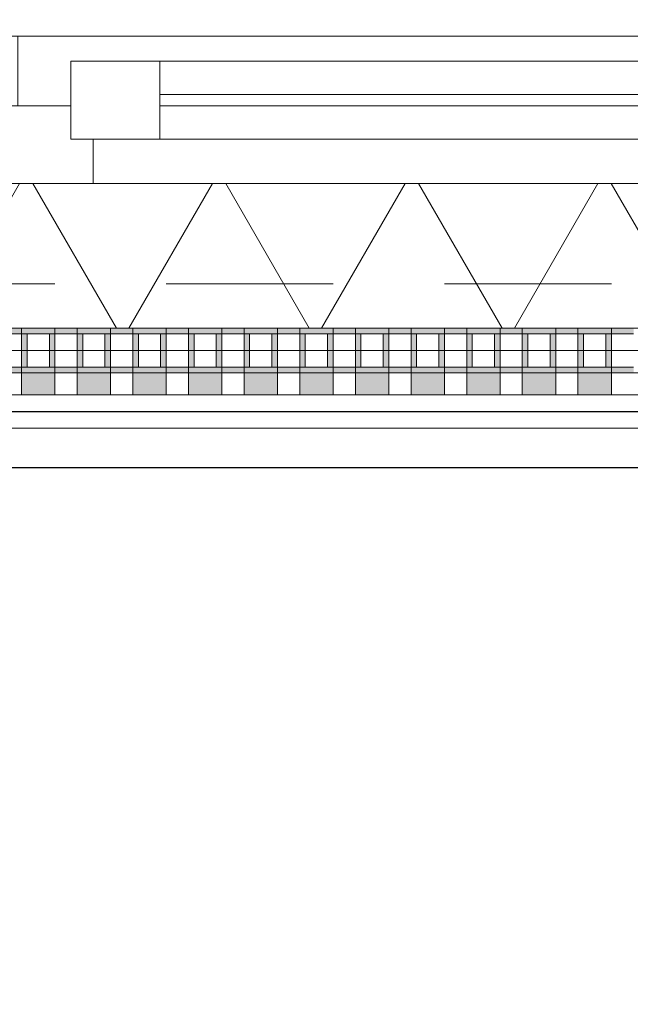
# Model space of a CAD drawing. Header units: metres. Extents: x -167 to 233, y -155 to 122.
# Tile 22 of 176: x 41.13 to 41.679, y 27.602 to 28.487. Entities that reach past the tile are written whole.
import ezdxf

# ---------------------------------------------------------------- set-up
doc = ezdxf.new("R2010")
doc.units = ezdxf.units.M
doc.header["$MEASUREMENT"] = 0
doc.linetypes.add('Strichlinie eng', pattern=[0.23, 0.15, -0.08])
for name, color, linetype in [('10 Wand außen', 7, 'Continuous'), ('20 Decke', 7, 'Continuous'), ('40 Absturzsicherung', 7, 'Continuous'), ('50 Sanitäreinrichtung', 7, 'Continuous'), ('94 Genehmigungsplanung Bemaßung', 7, 'Continuous')]:
    doc.layers.add(name, color=color, linetype=linetype)
doc.styles.add('ERSTELLTER_STIL_1', font='arial.ttf')
doc.dimstyles.new('ERSTELLTER_STIL__1', dxfattribs={"dimtxt": 0.25, "dimasz": 0.19, "dimexe": 0.18, "dimexo": 0.1, "dimgap": 0, "dimtad": 1, "dimtih": 1, "dimtoh": 1, "dimzin": 0, "dimdsep": 46, "dimtxsty": 'ERSTELLTER_STIL_1', "dimblk": 'ARROWHEAD_6', "dimblk1": 'ARROWHEAD_6', "dimblk2": 'ARROWHEAD_6', "dimcen": 0.09, "dimclrd": 7, "dimclre": 7, "dimclrt": 7, "dimazin": 0, "dimtfac": 1, "dimtdec": 4, "dimtmove": 0, "dimatfit": 3, "dimfxl": 1, "dimtolj": 1, "dimtzin": 0, "dimarcsym": 0})

# ---------------------------------------------------------------- blocks, each defined once
blk = doc.blocks.new('Rechteck Raster Kassetten Fassade - ACB_2')
at = {"layer": '50 Sanitäreinrichtung', "linetype": 'Continuous', "lineweight": 0, "true_color": 0x9e9e9e}
for points in [[(3.34, 0.17), (3.34, 0.19), (3.31, 0.19), (3.31, 0.17)], [(3.39, 0.17), (3.39, 0.19), (3.36, 0.19), (3.36, 0.17)], [(3.44, 0.17), (3.44, 0.19), (3.41, 0.19), (3.41, 0.17)], [(3.49, 0.17), (3.49, 0.19), (3.46, 0.19), (3.46, 0.17)], [(3.54, 0.17), (3.54, 0.19), (3.51, 0.19), (3.51, 0.17)], [(3.59, 0.17), (3.59, 0.19), (3.56, 0.19), (3.56, 0.17)], [(3.64, 0.17), (3.64, 0.19), (3.61, 0.19), (3.61, 0.17)], [(3.69, 0.17), (3.69, 0.19), (3.66, 0.19), (3.66, 0.17)], [(3.74, 0.17), (3.74, 0.19), (3.71, 0.19), (3.71, 0.17)], [(3.79, 0.17), (3.79, 0.19), (3.76, 0.19), (3.76, 0.17)], [(3.84, 0.17), (3.84, 0.19), (3.81, 0.19), (3.81, 0.17)], [(3.26, 0.13), (3.31, 0.13), (3.31, 0.135), (3.265, 0.135), (3.265, 0.165), (3.31, 0.165), (3.31, 0.17), (3.26, 0.17)], [(3.31, 0.13), (3.36, 0.13), (3.36, 0.135), (3.315, 0.135), (3.315, 0.165), (3.36, 0.165), (3.36, 0.17), (3.31, 0.17)], [(3.36, 0.13), (3.41, 0.13), (3.41, 0.135), (3.365, 0.135), (3.365, 0.165), (3.41, 0.165), (3.41, 0.17), (3.36, 0.17)], [(3.41, 0.13), (3.46, 0.13), (3.46, 0.135), (3.415, 0.135), (3.415, 0.165), (3.46, 0.165), (3.46, 0.17), (3.41, 0.17)], [(3.46, 0.13), (3.51, 0.13), (3.51, 0.135), (3.465, 0.135), (3.465, 0.165), (3.51, 0.165), (3.51, 0.17), (3.46, 0.17)], [(3.51, 0.13), (3.56, 0.13), (3.56, 0.135), (3.515, 0.135), (3.515, 0.165), (3.56, 0.165), (3.56, 0.17), (3.51, 0.17)], [(3.56, 0.13), (3.61, 0.13), (3.61, 0.135), (3.565, 0.135), (3.565, 0.165), (3.61, 0.165), (3.61, 0.17), (3.56, 0.17)], [(3.61, 0.13), (3.66, 0.13), (3.66, 0.135), (3.615, 0.135), (3.615, 0.165), (3.66, 0.165), (3.66, 0.17), (3.61, 0.17)], [(3.66, 0.13), (3.71, 0.13), (3.71, 0.135), (3.665, 0.135), (3.665, 0.165), (3.71, 0.165), (3.71, 0.17), (3.66, 0.17)], [(3.71, 0.13), (3.76, 0.13), (3.76, 0.135), (3.715, 0.135), (3.715, 0.165), (3.76, 0.165), (3.76, 0.17), (3.71, 0.17)], [(3.76, 0.13), (3.81, 0.13), (3.81, 0.135), (3.765, 0.135), (3.765, 0.165), (3.81, 0.165), (3.81, 0.17), (3.76, 0.17)], [(3.81, 0.13), (3.86, 0.13), (3.86, 0.135), (3.815, 0.135), (3.815, 0.165), (3.86, 0.165), (3.86, 0.17), (3.81, 0.17)], [(3.335, 0.165), (3.335, 0.135), (3.34, 0.135), (3.34, 0.165)], [(3.385, 0.165), (3.385, 0.135), (3.39, 0.135), (3.39, 0.165)], [(3.435, 0.165), (3.435, 0.135), (3.44, 0.135), (3.44, 0.165)], [(3.485, 0.165), (3.485, 0.135), (3.49, 0.135), (3.49, 0.165)], [(3.535, 0.165), (3.535, 0.135), (3.54, 0.135), (3.54, 0.165)], [(3.585, 0.165), (3.585, 0.135), (3.59, 0.135), (3.59, 0.165)], [(3.635, 0.165), (3.635, 0.135), (3.64, 0.135), (3.64, 0.165)], [(3.685, 0.165), (3.685, 0.135), (3.69, 0.135), (3.69, 0.165)], [(3.735, 0.165), (3.735, 0.135), (3.74, 0.135), (3.74, 0.165)], [(3.785, 0.165), (3.785, 0.135), (3.79, 0.135), (3.79, 0.165)], [(3.835, 0.165), (3.835, 0.135), (3.84, 0.135), (3.84, 0.165)]]:
    blk.add_hatch(color=253, dxfattribs=at).paths.add_polyline_path(points)
at = {"layer": '50 Sanitäreinrichtung', "linetype": 'Continuous', "lineweight": 18}
h = blk.add_hatch(dxfattribs=at)
h.set_pattern_fill('Dämmung__weich_0001', color=8, style=0, pattern_type=2)
h.set_pattern_definition([(60, (0, 0), (-0.1299038, 0.075), []), (120, (0, 0), (0.1299038, 0.075), [])])
h.paths.add_polyline_path([(0, 0), (20.25, 0), (20.38, 0.13), (0, 0.13)])
at = {"layer": '50 Sanitäreinrichtung', "color": 251, "linetype": 'Continuous', "lineweight": 18, "true_color": 0x5f5f5f}
for p, q in [((4.30425, 0.19), (3.29425, 0.19)), ((3.34, 0.19), (3.31, 0.19)), ((3.31, 0.19), (3.31, 0.17)), ((3.34, 0.19), (3.31, 0.19)), ((3.31, 0.19), (3.31, 0.17)), ((3.34, 0.19), (3.34, 0.17)), ((3.34, 0.19), (3.34, 0.17)), ((3.39, 0.19), (3.36, 0.19)), ((3.36, 0.19), (3.36, 0.17)), ((3.39, 0.19), (3.36, 0.19)), ((3.36, 0.19), (3.36, 0.17)), ((3.39, 0.19), (3.39, 0.17)), ((3.39, 0.19), (3.39, 0.17)), ((3.44, 0.19), (3.41, 0.19)), ((3.41, 0.19), (3.41, 0.17)), ((3.44, 0.19), (3.41, 0.19)), ((3.41, 0.19), (3.41, 0.17)), ((3.44, 0.19), (3.44, 0.17)), ((3.44, 0.19), (3.44, 0.17)), ((3.49, 0.19), (3.46, 0.19)), ((3.46, 0.19), (3.46, 0.17)), ((3.49, 0.19), (3.46, 0.19)), ((3.46, 0.19), (3.46, 0.17)), ((3.49, 0.19), (3.49, 0.17)), ((3.49, 0.19), (3.49, 0.17)), ((3.54, 0.19), (3.51, 0.19)), ((3.51, 0.19), (3.51, 0.17)), ((3.54, 0.19), (3.51, 0.19)), ((3.51, 0.19), (3.51, 0.17)), ((3.54, 0.19), (3.54, 0.17)), ((3.54, 0.19), (3.54, 0.17)), ((3.59, 0.19), (3.56, 0.19)), ((3.56, 0.19), (3.56, 0.17)), ((3.59, 0.19), (3.56, 0.19)), ((3.56, 0.19), (3.56, 0.17)), ((3.59, 0.19), (3.59, 0.17)), ((3.59, 0.19), (3.59, 0.17)), ((3.64, 0.19), (3.61, 0.19)), ((3.61, 0.19), (3.61, 0.17)), ((3.64, 0.19), (3.61, 0.19)), ((3.61, 0.19), (3.61, 0.17)), ((3.64, 0.19), (3.64, 0.17)), ((3.64, 0.19), (3.64, 0.17)), ((3.69, 0.19), (3.66, 0.19)), ((3.66, 0.19), (3.66, 0.17)), ((3.69, 0.19), (3.66, 0.19)), ((3.66, 0.19), (3.66, 0.17)), ((3.69, 0.19), (3.69, 0.17)), ((3.69, 0.19), (3.69, 0.17)), ((3.74, 0.19), (3.71, 0.19)), ((3.71, 0.19), (3.71, 0.17)), ((3.74, 0.19), (3.71, 0.19)), ((3.71, 0.19), (3.71, 0.17)), ((3.74, 0.19), (3.74, 0.17)), ((3.74, 0.19), (3.74, 0.17)), ((3.79, 0.19), (3.76, 0.19)), ((3.76, 0.19), (3.76, 0.17)), ((3.79, 0.19), (3.76, 0.19)), ((3.76, 0.19), (3.76, 0.17)), ((3.79, 0.19), (3.79, 0.17)), ((3.79, 0.19), (3.79, 0.17)), ((3.84, 0.19), (3.81, 0.19)), ((3.81, 0.19), (3.81, 0.17)), ((3.84, 0.19), (3.81, 0.19)), ((3.81, 0.19), (3.81, 0.17)), ((3.84, 0.19), (3.84, 0.17)), ((3.84, 0.19), (3.84, 0.17)), ((3.34, 0.17), (3.26, 0.17)), ((3.34, 0.17), (3.26, 0.17)), ((3.39, 0.17), (3.31, 0.17)), ((3.31, 0.17), (3.31, 0.165)), ((3.39, 0.17), (3.31, 0.17)), ((3.31, 0.17), (3.31, 0.165)), ((3.34, 0.17), (3.31, 0.17)), ((3.34, 0.17), (3.31, 0.17)), ((3.34, 0.17), (3.34, 0.165)), ((3.34, 0.17), (3.34, 0.165)), ((3.44, 0.17), (3.36, 0.17)), ((3.36, 0.17), (3.36, 0.165)), ((3.44, 0.17), (3.36, 0.17)), ((3.36, 0.17), (3.36, 0.165)), ((3.39, 0.17), (3.36, 0.17)), ((3.39, 0.17), (3.36, 0.17)), ((3.39, 0.17), (3.39, 0.165)), ((3.39, 0.17), (3.39, 0.165)), ((3.49, 0.17), (3.41, 0.17)), ((3.41, 0.17), (3.41, 0.165)), ((3.49, 0.17), (3.41, 0.17)), ((3.41, 0.17), (3.41, 0.165)), ((3.44, 0.17), (3.41, 0.17)), ((3.44, 0.17), (3.41, 0.17)), ((3.44, 0.17), (3.44, 0.165)), ((3.44, 0.17), (3.44, 0.165)), ((3.54, 0.17), (3.46, 0.17)), ((3.46, 0.17), (3.46, 0.165)), ((3.54, 0.17), (3.46, 0.17)), ((3.46, 0.17), (3.46, 0.165)), ((3.49, 0.17), (3.46, 0.17)), ((3.49, 0.17), (3.46, 0.17)), ((3.49, 0.17), (3.49, 0.165)), ((3.49, 0.17), (3.49, 0.165)), ((3.59, 0.17), (3.51, 0.17)), ((3.51, 0.17), (3.51, 0.165)), ((3.59, 0.17), (3.51, 0.17)), ((3.51, 0.17), (3.51, 0.165)), ((3.54, 0.17), (3.51, 0.17)), ((3.54, 0.17), (3.51, 0.17)), ((3.54, 0.17), (3.54, 0.165)), ((3.54, 0.17), (3.54, 0.165)), ((3.64, 0.17), (3.56, 0.17)), ((3.56, 0.17), (3.56, 0.165)), ((3.64, 0.17), (3.56, 0.17)), ((3.56, 0.17), (3.56, 0.165)), ((3.59, 0.17), (3.56, 0.17)), ((3.59, 0.17), (3.56, 0.17)), ((3.59, 0.17), (3.59, 0.165)), ((3.59, 0.17), (3.59, 0.165)), ((3.69, 0.17), (3.61, 0.17)), ((3.61, 0.17), (3.61, 0.165)), ((3.69, 0.17), (3.61, 0.17)), ((3.61, 0.17), (3.61, 0.165)), ((3.64, 0.17), (3.61, 0.17)), ((3.64, 0.17), (3.61, 0.17)), ((3.64, 0.17), (3.64, 0.165)), ((3.64, 0.17), (3.64, 0.165)), ((3.74, 0.17), (3.66, 0.17)), ((3.66, 0.17), (3.66, 0.165)), ((3.74, 0.17), (3.66, 0.17)), ((3.66, 0.17), (3.66, 0.165)), ((3.69, 0.17), (3.66, 0.17)), ((3.69, 0.17), (3.66, 0.17)), ((3.69, 0.17), (3.69, 0.165)), ((3.69, 0.17), (3.69, 0.165)), ((3.79, 0.17), (3.71, 0.17)), ((3.71, 0.17), (3.71, 0.165)), ((3.79, 0.17), (3.71, 0.17)), ((3.71, 0.17), (3.71, 0.165)), ((3.74, 0.17), (3.71, 0.17)), ((3.74, 0.17), (3.71, 0.17)), ((3.74, 0.17), (3.74, 0.165)), ((3.74, 0.17), (3.74, 0.165)), ((3.84, 0.17), (3.76, 0.17)), ((3.76, 0.17), (3.76, 0.165)), ((3.84, 0.17), (3.76, 0.17)), ((3.76, 0.17), (3.76, 0.165)), ((3.79, 0.17), (3.76, 0.17)), ((3.79, 0.17), (3.76, 0.17)), ((3.79, 0.17), (3.79, 0.165)), ((3.79, 0.17), (3.79, 0.165)), ((3.89, 0.17), (3.81, 0.17)), ((3.81, 0.17), (3.81, 0.165)), ((3.89, 0.17), (3.81, 0.17)), ((3.81, 0.17), (3.81, 0.165)), ((3.84, 0.17), (3.81, 0.17)), ((3.84, 0.17), (3.81, 0.17)), ((3.84, 0.17), (3.84, 0.165)), ((3.84, 0.17), (3.84, 0.165)), ((3.31, 0.165), (3.29, 0.165)), ((3.31, 0.165), (3.29, 0.165)), ((3.315, 0.165), (3.31, 0.165)), ((3.31, 0.165), (3.31, 0.135)), ((3.315, 0.165), (3.31, 0.165)), ((3.31, 0.165), (3.31, 0.135)), ((3.335, 0.165), (3.315, 0.165)), ((3.315, 0.165), (3.315, 0.135)), ((3.335, 0.165), (3.315, 0.165)), ((3.335, 0.165), (3.315, 0.165)), ((3.315, 0.165), (3.315, 0.135)), ((3.335, 0.165), (3.315, 0.165)), ((3.335, 0.165), (3.335, 0.135)), ((3.34, 0.165), (3.335, 0.165)), ((3.335, 0.165), (3.335, 0.135)), ((3.34, 0.165), (3.335, 0.165)), ((3.34, 0.165), (3.34, 0.135)), ((3.36, 0.165), (3.34, 0.165)), ((3.34, 0.165), (3.34, 0.135)), ((3.36, 0.165), (3.34, 0.165)), ((3.365, 0.165), (3.36, 0.165)), ((3.36, 0.165), (3.36, 0.135)), ((3.365, 0.165), (3.36, 0.165)), ((3.36, 0.165), (3.36, 0.135)), ((3.385, 0.165), (3.365, 0.165)), ((3.365, 0.165), (3.365, 0.135)), ((3.385, 0.165), (3.365, 0.165)), ((3.385, 0.165), (3.365, 0.165)), ((3.365, 0.165), (3.365, 0.135)), ((3.385, 0.165), (3.365, 0.165)), ((3.385, 0.165), (3.385, 0.135)), ((3.39, 0.165), (3.385, 0.165)), ((3.385, 0.165), (3.385, 0.135)), ((3.39, 0.165), (3.385, 0.165)), ((3.39, 0.165), (3.39, 0.135)), ((3.41, 0.165), (3.39, 0.165)), ((3.39, 0.165), (3.39, 0.135)), ((3.41, 0.165), (3.39, 0.165)), ((3.415, 0.165), (3.41, 0.165)), ((3.41, 0.165), (3.41, 0.135)), ((3.415, 0.165), (3.41, 0.165)), ((3.41, 0.165), (3.41, 0.135)), ((3.435, 0.165), (3.415, 0.165)), ((3.415, 0.165), (3.415, 0.135)), ((3.435, 0.165), (3.415, 0.165)), ((3.435, 0.165), (3.415, 0.165)), ((3.415, 0.165), (3.415, 0.135)), ((3.435, 0.165), (3.415, 0.165)), ((3.435, 0.165), (3.435, 0.135)), ((3.44, 0.165), (3.435, 0.165)), ((3.435, 0.165), (3.435, 0.135)), ((3.44, 0.165), (3.435, 0.165)), ((3.44, 0.165), (3.44, 0.135)), ((3.46, 0.165), (3.44, 0.165)), ((3.44, 0.165), (3.44, 0.135)), ((3.46, 0.165), (3.44, 0.165)), ((3.465, 0.165), (3.46, 0.165)), ((3.46, 0.165), (3.46, 0.135)), ((3.465, 0.165), (3.46, 0.165)), ((3.46, 0.165), (3.46, 0.135)), ((3.485, 0.165), (3.465, 0.165)), ((3.465, 0.165), (3.465, 0.135)), ((3.485, 0.165), (3.465, 0.165)), ((3.485, 0.165), (3.465, 0.165)), ((3.465, 0.165), (3.465, 0.135)), ((3.485, 0.165), (3.465, 0.165)), ((3.485, 0.165), (3.485, 0.135)), ((3.49, 0.165), (3.485, 0.165)), ((3.485, 0.165), (3.485, 0.135)), ((3.49, 0.165), (3.485, 0.165)), ((3.49, 0.165), (3.49, 0.135)), ((3.51, 0.165), (3.49, 0.165)), ((3.49, 0.165), (3.49, 0.135)), ((3.51, 0.165), (3.49, 0.165)), ((3.515, 0.165), (3.51, 0.165)), ((3.51, 0.165), (3.51, 0.135)), ((3.515, 0.165), (3.51, 0.165)), ((3.51, 0.165), (3.51, 0.135)), ((3.535, 0.165), (3.515, 0.165)), ((3.515, 0.165), (3.515, 0.135)), ((3.535, 0.165), (3.515, 0.165)), ((3.535, 0.165), (3.515, 0.165)), ((3.515, 0.165), (3.515, 0.135)), ((3.535, 0.165), (3.515, 0.165)), ((3.535, 0.165), (3.535, 0.135)), ((3.54, 0.165), (3.535, 0.165)), ((3.535, 0.165), (3.535, 0.135)), ((3.54, 0.165), (3.535, 0.165)), ((3.54, 0.165), (3.54, 0.135)), ((3.56, 0.165), (3.54, 0.165)), ((3.54, 0.165), (3.54, 0.135)), ((3.56, 0.165), (3.54, 0.165)), ((3.565, 0.165), (3.56, 0.165)), ((3.56, 0.165), (3.56, 0.135)), ((3.565, 0.165), (3.56, 0.165)), ((3.56, 0.165), (3.56, 0.135)), ((3.585, 0.165), (3.565, 0.165)), ((3.565, 0.165), (3.565, 0.135)), ((3.585, 0.165), (3.565, 0.165)), ((3.585, 0.165), (3.565, 0.165)), ((3.565, 0.165), (3.565, 0.135)), ((3.585, 0.165), (3.565, 0.165)), ((3.585, 0.165), (3.585, 0.135)), ((3.59, 0.165), (3.585, 0.165)), ((3.585, 0.165), (3.585, 0.135)), ((3.59, 0.165), (3.585, 0.165)), ((3.59, 0.165), (3.59, 0.135)), ((3.61, 0.165), (3.59, 0.165)), ((3.59, 0.165), (3.59, 0.135)), ((3.61, 0.165), (3.59, 0.165)), ((3.615, 0.165), (3.61, 0.165)), ((3.61, 0.165), (3.61, 0.135)), ((3.615, 0.165), (3.61, 0.165)), ((3.61, 0.165), (3.61, 0.135)), ((3.635, 0.165), (3.615, 0.165)), ((3.615, 0.165), (3.615, 0.135)), ((3.635, 0.165), (3.615, 0.165)), ((3.635, 0.165), (3.615, 0.165)), ((3.615, 0.165), (3.615, 0.135)), ((3.635, 0.165), (3.615, 0.165)), ((3.635, 0.165), (3.635, 0.135)), ((3.64, 0.165), (3.635, 0.165)), ((3.635, 0.165), (3.635, 0.135)), ((3.64, 0.165), (3.635, 0.165)), ((3.64, 0.165), (3.64, 0.135)), ((3.66, 0.165), (3.64, 0.165)), ((3.64, 0.165), (3.64, 0.135)), ((3.66, 0.165), (3.64, 0.165)), ((3.665, 0.165), (3.66, 0.165)), ((3.66, 0.165), (3.66, 0.135)), ((3.665, 0.165), (3.66, 0.165)), ((3.66, 0.165), (3.66, 0.135)), ((3.685, 0.165), (3.665, 0.165)), ((3.665, 0.165), (3.665, 0.135)), ((3.685, 0.165), (3.665, 0.165)), ((3.685, 0.165), (3.665, 0.165)), ((3.665, 0.165), (3.665, 0.135)), ((3.685, 0.165), (3.665, 0.165)), ((3.685, 0.165), (3.685, 0.135)), ((3.69, 0.165), (3.685, 0.165)), ((3.685, 0.165), (3.685, 0.135)), ((3.69, 0.165), (3.685, 0.165)), ((3.69, 0.165), (3.69, 0.135)), ((3.71, 0.165), (3.69, 0.165)), ((3.69, 0.165), (3.69, 0.135)), ((3.71, 0.165), (3.69, 0.165)), ((3.715, 0.165), (3.71, 0.165)), ((3.71, 0.165), (3.71, 0.135)), ((3.715, 0.165), (3.71, 0.165)), ((3.71, 0.165), (3.71, 0.135)), ((3.735, 0.165), (3.715, 0.165)), ((3.715, 0.165), (3.715, 0.135)), ((3.735, 0.165), (3.715, 0.165)), ((3.735, 0.165), (3.715, 0.165)), ((3.715, 0.165), (3.715, 0.135)), ((3.735, 0.165), (3.715, 0.165)), ((3.735, 0.165), (3.735, 0.135)), ((3.74, 0.165), (3.735, 0.165)), ((3.735, 0.165), (3.735, 0.135)), ((3.74, 0.165), (3.735, 0.165)), ((3.74, 0.165), (3.74, 0.135)), ((3.76, 0.165), (3.74, 0.165)), ((3.74, 0.165), (3.74, 0.135)), ((3.76, 0.165), (3.74, 0.165)), ((3.765, 0.165), (3.76, 0.165)), ((3.76, 0.165), (3.76, 0.135)), ((3.765, 0.165), (3.76, 0.165)), ((3.76, 0.165), (3.76, 0.135)), ((3.785, 0.165), (3.765, 0.165)), ((3.765, 0.165), (3.765, 0.135)), ((3.785, 0.165), (3.765, 0.165)), ((3.785, 0.165), (3.765, 0.165)), ((3.765, 0.165), (3.765, 0.135)), ((3.785, 0.165), (3.765, 0.165)), ((3.785, 0.165), (3.785, 0.135)), ((3.79, 0.165), (3.785, 0.165)), ((3.785, 0.165), (3.785, 0.135)), ((3.79, 0.165), (3.785, 0.165)), ((3.79, 0.165), (3.79, 0.135)), ((3.81, 0.165), (3.79, 0.165)), ((3.79, 0.165), (3.79, 0.135)), ((3.81, 0.165), (3.79, 0.165)), ((3.815, 0.165), (3.81, 0.165)), ((3.81, 0.165), (3.81, 0.135)), ((3.815, 0.165), (3.81, 0.165)), ((3.81, 0.165), (3.81, 0.135)), ((3.835, 0.165), (3.815, 0.165)), ((3.815, 0.165), (3.815, 0.135)), ((3.835, 0.165), (3.815, 0.165)), ((3.835, 0.165), (3.815, 0.165)), ((3.815, 0.165), (3.815, 0.135)), ((3.835, 0.165), (3.815, 0.165)), ((3.835, 0.165), (3.835, 0.135)), ((3.84, 0.165), (3.835, 0.165)), ((3.835, 0.165), (3.835, 0.135)), ((3.84, 0.165), (3.835, 0.165)), ((3.84, 0.165), (3.84, 0.135)), ((3.86, 0.165), (3.84, 0.165)), ((3.84, 0.165), (3.84, 0.135)), ((3.86, 0.165), (3.84, 0.165)), ((3.31, 0.135), (3.29, 0.135)), ((3.31, 0.135), (3.29, 0.135)), ((3.315, 0.135), (3.31, 0.135)), ((3.31, 0.135), (3.31, 0.13)), ((3.315, 0.135), (3.31, 0.135)), ((3.31, 0.135), (3.31, 0.13)), ((3.335, 0.135), (3.315, 0.135)), ((3.335, 0.135), (3.315, 0.135)), ((3.335, 0.135), (3.315, 0.135)), ((3.335, 0.135), (3.315, 0.135)), ((3.34, 0.135), (3.335, 0.135)), ((3.34, 0.135), (3.335, 0.135)), ((3.34, 0.135), (3.34, 0.13)), ((3.36, 0.135), (3.34, 0.135)), ((3.34, 0.135), (3.34, 0.13)), ((3.36, 0.135), (3.34, 0.135)), ((3.365, 0.135), (3.36, 0.135)), ((3.36, 0.135), (3.36, 0.13)), ((3.365, 0.135), (3.36, 0.135)), ((3.36, 0.135), (3.36, 0.13)), ((3.385, 0.135), (3.365, 0.135)), ((3.385, 0.135), (3.365, 0.135)), ((3.385, 0.135), (3.365, 0.135)), ((3.385, 0.135), (3.365, 0.135)), ((3.39, 0.135), (3.385, 0.135)), ((3.39, 0.135), (3.385, 0.135)), ((3.39, 0.135), (3.39, 0.13)), ((3.41, 0.135), (3.39, 0.135)), ((3.39, 0.135), (3.39, 0.13)), ((3.41, 0.135), (3.39, 0.135)), ((3.415, 0.135), (3.41, 0.135)), ((3.41, 0.135), (3.41, 0.13)), ((3.415, 0.135), (3.41, 0.135)), ((3.41, 0.135), (3.41, 0.13)), ((3.435, 0.135), (3.415, 0.135)), ((3.435, 0.135), (3.415, 0.135)), ((3.435, 0.135), (3.415, 0.135)), ((3.435, 0.135), (3.415, 0.135)), ((3.44, 0.135), (3.435, 0.135)), ((3.44, 0.135), (3.435, 0.135)), ((3.44, 0.135), (3.44, 0.13)), ((3.46, 0.135), (3.44, 0.135)), ((3.44, 0.135), (3.44, 0.13)), ((3.46, 0.135), (3.44, 0.135)), ((3.465, 0.135), (3.46, 0.135)), ((3.46, 0.135), (3.46, 0.13)), ((3.465, 0.135), (3.46, 0.135)), ((3.46, 0.135), (3.46, 0.13)), ((3.485, 0.135), (3.465, 0.135)), ((3.485, 0.135), (3.465, 0.135)), ((3.485, 0.135), (3.465, 0.135)), ((3.485, 0.135), (3.465, 0.135)), ((3.49, 0.135), (3.485, 0.135)), ((3.49, 0.135), (3.485, 0.135)), ((3.49, 0.135), (3.49, 0.13)), ((3.51, 0.135), (3.49, 0.135)), ((3.49, 0.135), (3.49, 0.13)), ((3.51, 0.135), (3.49, 0.135)), ((3.515, 0.135), (3.51, 0.135)), ((3.51, 0.135), (3.51, 0.13)), ((3.515, 0.135), (3.51, 0.135)), ((3.51, 0.135), (3.51, 0.13)), ((3.535, 0.135), (3.515, 0.135)), ((3.535, 0.135), (3.515, 0.135)), ((3.535, 0.135), (3.515, 0.135)), ((3.535, 0.135), (3.515, 0.135)), ((3.54, 0.135), (3.535, 0.135)), ((3.54, 0.135), (3.535, 0.135)), ((3.54, 0.135), (3.54, 0.13)), ((3.56, 0.135), (3.54, 0.135)), ((3.54, 0.135), (3.54, 0.13)), ((3.56, 0.135), (3.54, 0.135)), ((3.565, 0.135), (3.56, 0.135)), ((3.56, 0.135), (3.56, 0.13)), ((3.565, 0.135), (3.56, 0.135)), ((3.56, 0.135), (3.56, 0.13)), ((3.585, 0.135), (3.565, 0.135)), ((3.585, 0.135), (3.565, 0.135)), ((3.585, 0.135), (3.565, 0.135)), ((3.585, 0.135), (3.565, 0.135)), ((3.59, 0.135), (3.585, 0.135)), ((3.59, 0.135), (3.585, 0.135)), ((3.59, 0.135), (3.59, 0.13)), ((3.61, 0.135), (3.59, 0.135)), ((3.59, 0.135), (3.59, 0.13)), ((3.61, 0.135), (3.59, 0.135)), ((3.615, 0.135), (3.61, 0.135)), ((3.61, 0.135), (3.61, 0.13)), ((3.615, 0.135), (3.61, 0.135)), ((3.61, 0.135), (3.61, 0.13)), ((3.635, 0.135), (3.615, 0.135)), ((3.635, 0.135), (3.615, 0.135)), ((3.635, 0.135), (3.615, 0.135)), ((3.635, 0.135), (3.615, 0.135)), ((3.64, 0.135), (3.635, 0.135)), ((3.64, 0.135), (3.635, 0.135)), ((3.64, 0.135), (3.64, 0.13)), ((3.66, 0.135), (3.64, 0.135)), ((3.64, 0.135), (3.64, 0.13)), ((3.66, 0.135), (3.64, 0.135)), ((3.665, 0.135), (3.66, 0.135)), ((3.66, 0.135), (3.66, 0.13)), ((3.665, 0.135), (3.66, 0.135)), ((3.66, 0.135), (3.66, 0.13)), ((3.685, 0.135), (3.665, 0.135)), ((3.685, 0.135), (3.665, 0.135)), ((3.685, 0.135), (3.665, 0.135)), ((3.685, 0.135), (3.665, 0.135)), ((3.69, 0.135), (3.685, 0.135)), ((3.69, 0.135), (3.685, 0.135)), ((3.69, 0.135), (3.69, 0.13)), ((3.71, 0.135), (3.69, 0.135)), ((3.69, 0.135), (3.69, 0.13)), ((3.71, 0.135), (3.69, 0.135)), ((3.715, 0.135), (3.71, 0.135)), ((3.71, 0.135), (3.71, 0.13)), ((3.715, 0.135), (3.71, 0.135)), ((3.71, 0.135), (3.71, 0.13)), ((3.735, 0.135), (3.715, 0.135)), ((3.735, 0.135), (3.715, 0.135)), ((3.735, 0.135), (3.715, 0.135)), ((3.735, 0.135), (3.715, 0.135)), ((3.74, 0.135), (3.735, 0.135)), ((3.74, 0.135), (3.735, 0.135)), ((3.74, 0.135), (3.74, 0.13)), ((3.76, 0.135), (3.74, 0.135)), ((3.74, 0.135), (3.74, 0.13)), ((3.76, 0.135), (3.74, 0.135)), ((3.765, 0.135), (3.76, 0.135)), ((3.76, 0.135), (3.76, 0.13)), ((3.765, 0.135), (3.76, 0.135)), ((3.76, 0.135), (3.76, 0.13)), ((3.785, 0.135), (3.765, 0.135)), ((3.785, 0.135), (3.765, 0.135)), ((3.785, 0.135), (3.765, 0.135)), ((3.785, 0.135), (3.765, 0.135)), ((3.79, 0.135), (3.785, 0.135)), ((3.79, 0.135), (3.785, 0.135)), ((3.79, 0.135), (3.79, 0.13)), ((3.81, 0.135), (3.79, 0.135)), ((3.79, 0.135), (3.79, 0.13)), ((3.81, 0.135), (3.79, 0.135)), ((3.815, 0.135), (3.81, 0.135)), ((3.81, 0.135), (3.81, 0.13)), ((3.815, 0.135), (3.81, 0.135)), ((3.81, 0.135), (3.81, 0.13)), ((3.835, 0.135), (3.815, 0.135)), ((3.835, 0.135), (3.815, 0.135)), ((3.835, 0.135), (3.815, 0.135)), ((3.835, 0.135), (3.815, 0.135)), ((3.84, 0.135), (3.835, 0.135)), ((3.84, 0.135), (3.835, 0.135)), ((3.84, 0.135), (3.84, 0.13)), ((3.86, 0.135), (3.84, 0.135)), ((3.84, 0.135), (3.84, 0.13)), ((3.86, 0.135), (3.84, 0.135)), ((20.38, 0.13), (0, 0.13)), ((3.34, 0.13), (3.26, 0.13)), ((3.34, 0.13), (3.26, 0.13)), ((3.39, 0.13), (3.31, 0.13)), ((3.39, 0.13), (3.31, 0.13)), ((3.44, 0.13), (3.36, 0.13)), ((3.44, 0.13), (3.36, 0.13)), ((3.49, 0.13), (3.41, 0.13)), ((3.49, 0.13), (3.41, 0.13)), ((3.54, 0.13), (3.46, 0.13)), ((3.54, 0.13), (3.46, 0.13)), ((3.59, 0.13), (3.51, 0.13)), ((3.59, 0.13), (3.51, 0.13)), ((3.64, 0.13), (3.56, 0.13)), ((3.64, 0.13), (3.56, 0.13)), ((3.69, 0.13), (3.61, 0.13)), ((3.69, 0.13), (3.61, 0.13)), ((3.74, 0.13), (3.66, 0.13)), ((3.74, 0.13), (3.66, 0.13)), ((3.79, 0.13), (3.71, 0.13)), ((3.79, 0.13), (3.71, 0.13)), ((3.84, 0.13), (3.76, 0.13)), ((3.84, 0.13), (3.76, 0.13)), ((3.89, 0.13), (3.81, 0.13)), ((3.89, 0.13), (3.81, 0.13)), ((0, 0), (20.25, 0)), ((3.29425, 0), (4.30425, 0))]:
    blk.add_line(p, q, dxfattribs=at)
at = {"layer": '50 Sanitäreinrichtung', "color": 251, "linetype": 'Strichlinie eng', "lineweight": 18, "true_color": 0x5f5f5f}
blk.add_line((20.34, 0.09), (0, 0.09), dxfattribs=at)
blk = doc.blocks.new('1-Flügelfenster 27')
at = {"layer": '10 Wand außen', "color": 7, "linetype": 'Continuous', "lineweight": 18}
for p, q in [((-0.505, 0.0625), (-0.4925, 0.0625)), ((-0.4925, 0), (-0.4925, 0.0625)), ((0.505, 0.0625), (0.4925, 0.0625)), ((0.4925, 0), (0.4925, 0.0625)), ((-0.445, -0.03), (-0.445, 0.04)), ((-0.445, 0.04), (-0.365, 0.04)), ((-0.365, 0.04), (0.365, 0.04)), ((-0.365, 0.04), (-0.365, -0.03)), ((0.365, -0.03), (0.365, 0.04)), ((0.365, 0.04), (0.445, 0.04)), ((0.445, 0.04), (0.445, -0.03)), ((-0.365, 0.01), (0.365, 0.01)), ((-0.505, 0), (-0.445, 0)), ((-0.505, -0.07), (-0.505, 0)), ((-0.505, -0.07), (-0.505, 0)), ((-0.445, 0), (-0.445, -0.03)), ((0.445, -0.03), (0.445, 0)), ((0.445, 0), (0.505, 0)), ((0.505, -0.07), (0.505, 0)), ((0.505, -0.07), (0.505, 0)), ((0.365, 0), (-0.365, 0)), ((-0.445, -0.03), (-0.425, -0.03)), ((-0.365, -0.03), (-0.445, -0.03)), ((-0.425, -0.03), (-0.425, -0.07)), ((0.365, -0.03), (-0.365, -0.03)), ((0.445, -0.03), (0.365, -0.03)), ((0.425, -0.07), (0.425, -0.03)), ((0.425, -0.03), (0.445, -0.03)), ((-0.425, -0.07), (-0.505, -0.07)), ((0.425, -0.07), (-0.425, -0.07)), ((0.505, -0.07), (0.425, -0.07))]:
    blk.add_line(p, q, dxfattribs=at)
at = {"layer": '10 Wand außen', "color": 7, "linetype": 'Continuous', "lineweight": 13}
for p, q in [((-0.4925, 0.0625), (0.4925, 0.0625)), ((-0.505, -0.07), (-0.505, -0.29)), ((-0.505, -0.07), (-0.505, -0.22)), ((0.505, -0.29), (0.505, -0.07)), ((0.505, -0.22), (0.505, -0.07)), ((-0.505, -0.22), (0.505, -0.22)), ((-0.505, -0.29), (0.505, -0.29))]:
    blk.add_line(p, q, dxfattribs=at)
at = {"layer": '10 Wand außen', "color": 7, "linetype": 'Strichlinie eng', "lineweight": 13}
blk.add_line((-0.505, -0.07), (0.505, -0.07), dxfattribs=at)
blk = doc.blocks.new('*D255', base_point=(27236.13209, 33357.27905))
at = {"layer": '94 Genehmigungsplanung Bemaßung', "color": 7, "linetype": 'Continuous', "lineweight": 13}
for p, q in [((17.34109, 26.18631), (17.34109, 26.56131)), ((58.16249, 26.18631), (58.16249, 26.56131)), ((17.44109, 26.47381), (17.24109, 26.27381)), ((58.06249, 26.27381), (58.26249, 26.47381)), ((17.19109, 26.37381), (17.34109, 26.37381)), ((17.34109, 26.37381), (58.16249, 26.37381)), ((58.16249, 26.37381), (58.31249, 26.37381))]:
    blk.add_line(p, q, dxfattribs=at)
at = {"layer": '94 Genehmigungsplanung Bemaßung', "color": 7, "lineweight": 13, "insert": (37.3228, 26.42381), "char_height": 0.25, "attachment_point": 7, "style": 'ERSTELLTER_STIL_1'}
blk.add_mtext('\\A1;{\\pql;\\fArial|b0|i0|c0|p0;\\W1.000000;40,82}', dxfattribs=at)
blk = doc.blocks.new('ARROWHEAD_6')
at = {"color": 0, "linetype": 'Continuous', "lineweight": 0}
for p, q in [((-0.5, -0.5), (0.5, 0.5)), ((0, 0), (-1, 0))]:
    blk.add_line(p, q, dxfattribs=at)
blk = doc.blocks.new('*D263', base_point=(27236.13209, 33357.27905))
at = {"layer": '94 Genehmigungsplanung Bemaßung', "color": 7, "linetype": 'Continuous', "lineweight": 13}
for p, q in [((17.34109, 24.7136), (17.34109, 25.0886)), ((58.16249, 24.7136), (58.16249, 25.0886)), ((17.44109, 25.0011), (17.24109, 24.8011)), ((58.06249, 24.8011), (58.26249, 25.0011)), ((17.19109, 24.9011), (17.34109, 24.9011)), ((17.34109, 24.9011), (58.16249, 24.9011)), ((58.16249, 24.9011), (58.31249, 24.9011))]:
    blk.add_line(p, q, dxfattribs=at)
at = {"layer": '94 Genehmigungsplanung Bemaßung', "color": 7, "lineweight": 13, "insert": (37.3228, 24.9511), "char_height": 0.25, "attachment_point": 7, "style": 'ERSTELLTER_STIL_1'}
blk.add_mtext('\\A1;{\\pql;\\fArial|b0|i0|c0|p0;\\W1.000000;40,82}', dxfattribs=at)

msp = doc.modelspace()

# ---------------------------------------------------------------- linework, layer by layer
at = {"layer": '20 Decke', "color": 7, "linetype": 'Continuous', "lineweight": 13, "flags": 128}
msp.add_lwpolyline([(38.10109, 43.83968), (38.10109, 28.33968), (38.24109, 28.33968), (42.50109, 28.33968), (42.50109, 28.83968), (43.00109, 28.83968), (43.00109, 28.33968), (47.50109, 28.33968), (47.50109, 28.83968), (48.00109, 28.83968), (48.00109, 28.47218), (52.50249, 28.47218), (52.50249, 28.83968), (53.00249, 28.83968), (53.00249, 28.33968), (57.50249, 28.33968), (57.50249, 28.83968), (58.00249, 28.83968), (58.00249, 43.83968), (47.50109, 43.83968), (43.00109, 43.83968), (43.00109, 43.33968), (42.50109, 43.33968), (42.50109, 43.83968)], close=True, dxfattribs=at)
at = {"layer": '40 Absturzsicherung', "color": 250, "linetype": 'Continuous', "lineweight": 25, "true_color": 0x191919, "flags": 128}
msp.add_lwpolyline([(42.2451, 28.08439), (42.2451, 28.13439), (40.99708, 28.13439), (40.99708, 28.08439)], close=True, dxfattribs=at)
at = {"layer": '40 Absturzsicherung', "color": 255, "linetype": 'Continuous', "lineweight": 18, "flags": 128}
msp.add_lwpolyline([(42.2451, 28.08439), (42.2451, 28.13439), (40.99708, 28.13439), (40.99708, 28.08439)], close=True, dxfattribs=at)

# ---------------------------------------------------------------- block references
at = {"layer": '10 Wand außen', "color": 7, "linetype": 'Continuous', "lineweight": 18, "xscale": -1}
msp.add_blockref('1-Flügelfenster 27', (41.62109, 28.40968), dxfattribs=at)
at = {"layer": '50 Sanitäreinrichtung', "color": 251, "linetype": 'Continuous', "lineweight": 18, "true_color": 0x5f5f5f, "xscale": -1, "rotation": 180}
msp.add_blockref('Rechteck Raster Kassetten Fassade - ACB_2', (37.82184, 28.33968), dxfattribs=at)

# ---------------------------------------------------------------- dimensions: what is measured, and where the dimension line sits
at = {"layer": '94 Genehmigungsplanung Bemaßung', "color": 7, "linetype": 'Continuous', "lineweight": 13}
for base, picture, middle in [((58.16249, 26.37381), '*D255', (37.74157, 26.54881)), ((58.16249, 24.9011), '*D263', (37.74157, 25.0761))]:
    dim = msp.add_linear_dim(base=base, p1=(17.34109, 28.17968), p2=(58.16249, 28.17968), dimstyle='ERSTELLTER_STIL__1', dxfattribs=at)
    dim.commit()
    dim.dimension.update_dxf_attribs({"geometry": picture, "text_midpoint": middle, "dimtype": 160})

doc.saveas('drawing.dxf')
